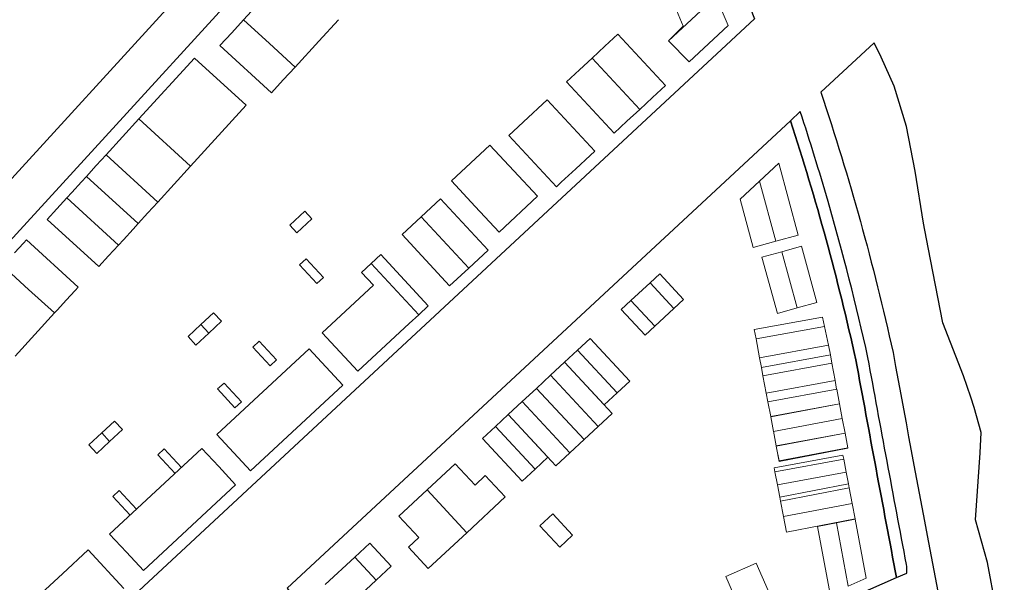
# Model space of a CAD drawing. Header units: metres. Extents: x 89795 to 94000, y 463250 to 466585.
# Tile 142 of 185: x 90620 to 90789, y 465718 to 465815. Entities that reach past the tile are written whole.
import ezdxf

# ---------------------------------------------------------------- set-up
doc = ezdxf.new("R2010")
doc.units = ezdxf.units.M
doc.layers.add('XXX_Background', color=3, linetype='Continuous')

msp = doc.modelspace()

# ---------------------------------------------------------------- linework, layer by layer
at = {"layer": 'XXX_Background'}
msp.add_line((90711.19, 465889.05), (90570.64, 465735.37), dxfattribs=at)
at = {"layer": 'XXX_Background', "linetype": 'Continuous', "lineweight": 0}
for p, q in [((90662.16, 465819.14), (90658.11, 465814.72)), ((90739.16, 465818.68), (90730.99, 465811.1)), ((90733.51, 465813.61), (90731.11, 465819.4)), ((90741.23, 465813.72), (90739.16, 465818.68)), ((90658.11, 465814.72), (90656.08, 465812.5)), ((90658.11, 465814.72), (90662.54, 465810.67)), ((90671.01, 465811.04), (90674.39, 465814.73)), ((90730.99, 465811.1), (90733.51, 465813.61)), ((90734.55, 465807.52), (90741.23, 465813.72)), ((90656.08, 465812.5), (90654.06, 465810.29)), ((90722.32, 465812.23), (90720.12, 465810.19)), ((90722.32, 465812.23), (90730.48, 465803.44)), ((90662.91, 465802.19), (90654.06, 465810.29)), ((90654.06, 465810.29), (90662.91, 465802.19)), ((90662.54, 465810.67), (90666.96, 465806.62)), ((90666.96, 465806.62), (90671.01, 465811.04)), ((90720.12, 465810.19), (90717.92, 465808.15)), ((90730.99, 465811.1), (90730.99, 465811.1)), ((90730.99, 465811.1), (90734.55, 465807.52)), ((90649.73, 465808.15), (90640.18, 465797.71)), ((90658.59, 465800.05), (90649.73, 465808.15)), ((90717.92, 465808.15), (90715.72, 465806.11)), ((90726.08, 465799.35), (90717.92, 465808.15)), ((90717.92, 465808.15), (90726.08, 465799.35)), ((90664.94, 465804.4), (90666.96, 465806.62)), ((90715.72, 465806.11), (90713.52, 465804.06)), ((90662.91, 465802.19), (90664.94, 465804.4)), ((90721.69, 465795.27), (90713.52, 465804.06)), ((90728.28, 465801.4), (90730.48, 465803.44)), ((90649.04, 465789.61), (90658.59, 465800.05)), ((90709.4, 465800.24), (90706.93, 465797.94)), ((90710.22, 465801), (90709.4, 465800.24)), ((90710.22, 465801), (90718.39, 465792.21)), ((90726.08, 465799.35), (90728.28, 465801.4)), ((90723.89, 465797.31), (90726.08, 465799.35)), ((90640.18, 465797.71), (90634.55, 465791.54)), ((90649.04, 465789.61), (90640.18, 465797.71)), ((90706.93, 465797.94), (90704.45, 465795.64)), ((90721.69, 465795.27), (90723.89, 465797.31)), ((90704.45, 465795.64), (90703.63, 465794.88)), ((90711.79, 465786.09), (90703.63, 465794.88)), ((90700.38, 465793.23), (90693.79, 465787.11)), ((90704.47, 465788.83), (90700.38, 465793.23)), ((90717.57, 465791.44), (90718.39, 465792.21)), ((90634.55, 465791.54), (90632.86, 465789.7)), ((90634.55, 465791.54), (90643.4, 465783.45)), ((90715.09, 465789.15), (90717.57, 465791.44)), ((90749.92, 465790.1), (90746.61, 465787.03)), ((90753.27, 465777.8), (90749.92, 465790.1)), ((90632.86, 465789.7), (90631.17, 465787.86)), ((90643.4, 465783.45), (90649.04, 465789.61)), ((90708.55, 465784.44), (90704.47, 465788.83)), ((90712.62, 465786.85), (90715.09, 465789.15)), ((90628.64, 465785.09), (90630.33, 465786.93)), ((90631.17, 465787.86), (90630.33, 465786.93)), ((90640.03, 465779.76), (90631.17, 465787.86)), ((90631.17, 465787.86), (90640.03, 465779.76)), ((90631.17, 465787.86), (90640.03, 465779.76)), ((90640.03, 465779.76), (90631.17, 465787.86)), ((90693.79, 465787.11), (90697.87, 465782.71)), ((90711.79, 465786.09), (90712.62, 465786.85)), ((90746.61, 465787.03), (90743.3, 465783.95)), ((90749.42, 465776.75), (90746.61, 465787.03)), ((90628.64, 465785.09), (90627.8, 465784.17)), ((90627.8, 465784.17), (90626.11, 465782.32)), ((90627.8, 465784.17), (90636.65, 465776.07)), ((90636.65, 465776.07), (90627.8, 465784.17)), ((90641.71, 465781.6), (90643.4, 465783.45)), ((90691.9, 465783.99), (90688.61, 465780.93)), ((90691.9, 465783.99), (90700.07, 465775.2)), ((90701.95, 465778.31), (90708.55, 465784.44)), ((90743.3, 465783.95), (90745.56, 465775.69)), ((90626.11, 465782.32), (90624.42, 465780.48)), ((90640.03, 465779.76), (90641.71, 465781.6)), ((90666.06, 465779.5), (90668.62, 465781.88)), ((90668.62, 465781.88), (90669.85, 465780.56)), ((90697.87, 465782.71), (90701.95, 465778.31)), ((90624.42, 465780.48), (90633.28, 465772.38)), ((90669.85, 465780.56), (90667.28, 465778.18)), ((90688.61, 465780.93), (90685.31, 465777.87)), ((90688.61, 465780.93), (90696.77, 465772.14)), ((90639.18, 465778.83), (90637.5, 465776.99)), ((90639.18, 465778.83), (90640.03, 465779.76)), ((90667.28, 465778.18), (90666.06, 465779.5)), ((90620.86, 465776.95), (90620.36, 465776.4)), ((90620.86, 465776.95), (90629.72, 465768.86)), ((90629.72, 465768.86), (90620.86, 465776.95)), ((90636.65, 465776.07), (90637.5, 465776.99)), ((90685.31, 465777.87), (90693.47, 465769.07)), ((90745.56, 465775.69), (90749.42, 465776.75)), ((90749.42, 465776.75), (90753.27, 465777.8)), ((90620.36, 465776.4), (90618.84, 465774.74)), ((90634.97, 465774.22), (90636.65, 465776.07)), ((90696.77, 465772.14), (90700.07, 465775.2)), ((90750.43, 465774.94), (90747.05, 465774.02)), ((90753.8, 465775.87), (90750.43, 465774.94)), ((90750.43, 465774.94), (90753.06, 465765.3)), ((90756.44, 465766.22), (90753.8, 465775.87)), ((90633.28, 465772.38), (90634.97, 465774.22)), ((90667.74, 465772.69), (90668.84, 465773.71)), ((90668.84, 465773.71), (90671.81, 465770.51)), ((90681.65, 465774.47), (90680, 465772.94)), ((90681.65, 465774.47), (90689.81, 465765.67)), ((90747.05, 465774.02), (90749.69, 465764.37)), ((90621.24, 465768.48), (90616.82, 465772.53)), ((90670.71, 465769.49), (90667.74, 465772.69)), ((90680, 465772.94), (90678.35, 465771.4)), ((90680.39, 465769.21), (90678.35, 465771.4)), ((90680, 465772.94), (90688.16, 465764.14)), ((90693.47, 465769.07), (90696.77, 465772.14)), ((90671.81, 465770.51), (90670.71, 465769.49)), ((90729.51, 465771.15), (90727.86, 465769.62)), ((90729.51, 465771.15), (90733.6, 465766.75)), ((90733.6, 465766.75), (90729.51, 465771.15)), ((90625.67, 465764.43), (90621.24, 465768.48)), ((90627.7, 465766.64), (90629.21, 465768.3)), ((90629.21, 465768.3), (90629.72, 465768.86)), ((90680.39, 465769.21), (90671.6, 465761.04)), ((90724.57, 465766.56), (90727.86, 465769.62)), ((90727.86, 465769.62), (90731.95, 465765.22)), ((90626.18, 465764.98), (90627.7, 465766.64)), ((90724.57, 465766.56), (90722.92, 465765.03)), ((90728.65, 465762.16), (90724.57, 465766.56)), ((90731.95, 465765.22), (90733.6, 465766.75)), ((90625.67, 465764.43), (90626.18, 465764.98)), ((90688.16, 465764.14), (90689.81, 465765.67)), ((90727, 465760.63), (90722.92, 465765.03)), ((90722.92, 465765.03), (90727, 465760.63)), ((90731.95, 465765.22), (90728.65, 465762.16)), ((90749.69, 465764.37), (90753.06, 465765.3)), ((90753.06, 465765.3), (90756.44, 465766.22)), ((90625.67, 465764.43), (90622.3, 465760.74)), ((90650.78, 465762.44), (90652.98, 465764.48)), ((90654.34, 465763.01), (90652.15, 465760.97)), ((90652.98, 465764.48), (90654.34, 465763.01)), ((90686.51, 465762.61), (90688.16, 465764.14)), ((90745.72, 465761.6), (90757.45, 465763.74)), ((90757.79, 465762.12), (90757.45, 465763.74)), ((90648.59, 465760.4), (90650.78, 465762.44)), ((90650.78, 465762.44), (90652.15, 465760.97)), ((90652.15, 465760.97), (90650.78, 465762.44)), ((90677.72, 465754.45), (90686.51, 465762.61)), ((90727, 465760.63), (90728.65, 465762.16)), ((90745.72, 465761.6), (90746.03, 465759.98)), ((90746.03, 465759.98), (90757.79, 465762.12)), ((90757.79, 465762.12), (90758.45, 465758.89)), ((90618.92, 465757.05), (90622.3, 465760.74)), ((90649.95, 465758.93), (90648.59, 465760.4)), ((90652.15, 465760.97), (90649.95, 465758.93)), ((90659.7, 465758.56), (90660.8, 465759.58)), ((90660.8, 465759.58), (90663.78, 465756.38)), ((90671.6, 465761.04), (90677.72, 465754.45)), ((90717.58, 465760.08), (90715.39, 465758.03)), ((90724.39, 465752.75), (90717.58, 465760.08)), ((90746.64, 465756.74), (90746.03, 465759.98)), ((90653.54, 465743.6), (90669.37, 465758.29)), ((90653.54, 465743.6), (90669.37, 465758.29)), ((90662.68, 465755.36), (90659.7, 465758.56)), ((90670.82, 465756.74), (90669.37, 465758.29)), ((90715.39, 465758.03), (90713.19, 465755.99)), ((90722.19, 465750.71), (90715.39, 465758.03)), ((90758.45, 465758.89), (90746.64, 465756.74)), ((90758.79, 465757.28), (90758.45, 465758.89)), ((90663.78, 465756.38), (90662.68, 465755.36)), ((90670.82, 465756.74), (90673.71, 465753.62)), ((90746.64, 465756.74), (90746.94, 465755.11)), ((90758.79, 465757.28), (90746.94, 465755.11)), ((90746.94, 465755.11), (90758.79, 465757.28)), ((90759.06, 465755.8), (90758.79, 465757.28)), ((90713.19, 465755.99), (90710.77, 465753.75)), ((90713.19, 465755.99), (90721.35, 465747.2)), ((90713.19, 465755.99), (90719.99, 465748.66)), ((90746.94, 465755.11), (90747.22, 465753.64)), ((90747.22, 465753.64), (90759.06, 465755.8)), ((90759.06, 465755.8), (90759.59, 465752.85)), ((90675.15, 465752.06), (90673.71, 465753.62)), ((90710.77, 465753.75), (90708.35, 465751.5)), ((90710.77, 465753.75), (90718.93, 465744.95)), ((90747.78, 465750.69), (90747.22, 465753.64)), ((90759.59, 465752.85), (90747.78, 465750.69)), ((90759.86, 465751.37), (90759.59, 465752.85)), ((90653.67, 465751.4), (90654.77, 465752.42)), ((90656.64, 465748.19), (90653.67, 465751.4)), ((90654.77, 465752.42), (90657.74, 465749.21)), ((90675.15, 465752.06), (90659.33, 465737.37)), ((90675.15, 465752.06), (90659.33, 465737.37)), ((90708.35, 465751.5), (90705.93, 465749.26)), ((90716.52, 465742.71), (90708.35, 465751.5)), ((90722.19, 465750.71), (90724.39, 465752.75)), ((90748.06, 465749.22), (90759.87, 465751.37)), ((90760.35, 465748.86), (90759.87, 465751.37)), ((90719.99, 465748.66), (90722.19, 465750.71)), ((90747.78, 465750.69), (90748.06, 465749.22)), ((90657.74, 465749.21), (90656.64, 465748.19)), ((90703.51, 465747.01), (90705.93, 465749.26)), ((90705.93, 465749.26), (90714.1, 465740.46)), ((90748.06, 465749.22), (90748.54, 465746.7)), ((90748.54, 465746.7), (90760.35, 465748.86)), ((90760.35, 465748.86), (90748.55, 465746.63)), ((90760.82, 465746.34), (90760.35, 465748.86)), ((90701.32, 465744.97), (90703.51, 465747.01)), ((90703.51, 465747.01), (90710.32, 465739.68)), ((90711.68, 465738.22), (90703.51, 465747.01)), ((90718.93, 465744.95), (90721.35, 465747.2)), ((90748.55, 465746.63), (90748.54, 465746.7)), ((90748.55, 465746.63), (90749.03, 465744.12)), ((90760.82, 465746.34), (90749.03, 465744.12)), ((90761.3, 465743.82), (90760.82, 465746.34)), ((90633.79, 465743.85), (90635.99, 465745.9)), ((90637.35, 465744.43), (90635.15, 465742.39)), ((90635.99, 465745.9), (90637.35, 465744.43)), ((90701.32, 465744.97), (90699.12, 465742.93)), ((90708.12, 465737.64), (90701.32, 465744.97)), ((90716.52, 465742.71), (90718.93, 465744.95)), ((90631.59, 465741.81), (90633.79, 465743.85)), ((90633.79, 465743.85), (90635.15, 465742.39)), ((90635.15, 465742.39), (90633.79, 465743.85)), ((90653.54, 465743.6), (90654.99, 465742.04)), ((90699.12, 465742.93), (90705.92, 465735.6)), ((90714.1, 465740.46), (90716.52, 465742.71)), ((90749.02, 465744.19), (90749.02, 465744.19)), ((90749.02, 465744.19), (90749.5, 465741.67)), ((90749.5, 465741.67), (90761.3, 465743.82)), ((90761.3, 465743.82), (90749.51, 465741.6)), ((90761.78, 465741.31), (90761.3, 465743.82)), ((90632.95, 465740.35), (90631.59, 465741.81)), ((90635.15, 465742.39), (90632.95, 465740.35)), ((90650.98, 465741.21), (90635.15, 465726.52)), ((90643.39, 465740.13), (90644.49, 465741.15)), ((90644.49, 465741.15), (90647.46, 465737.95)), ((90653.87, 465738.1), (90650.98, 465741.21)), ((90657.88, 465738.92), (90654.99, 465742.04)), ((90749.51, 465741.6), (90749.5, 465741.67)), ((90749.51, 465741.6), (90749.99, 465739.09)), ((90750.01, 465738.98), (90749.51, 465741.59)), ((90761.78, 465741.31), (90749.99, 465739.09)), ((90761.8, 465741.22), (90750.01, 465738.98)), ((90761.78, 465741.31), (90761.8, 465741.22)), ((90646.36, 465736.93), (90643.39, 465740.13)), ((90710.32, 465739.68), (90708.12, 465737.64)), ((90714.1, 465740.46), (90711.68, 465738.22)), ((90749.13, 465737.89), (90760.94, 465740.04)), ((90761.07, 465739.34), (90749.27, 465737.17)), ((90761.07, 465739.34), (90760.94, 465740.04)), ((90761.5, 465737.15), (90761.07, 465739.34)), ((90656.76, 465734.98), (90653.87, 465738.1)), ((90657.88, 465738.92), (90659.33, 465737.37)), ((90694.43, 465738.57), (90689.59, 465734.08)), ((90697.83, 465734.91), (90694.43, 465738.57)), ((90705.92, 465735.6), (90708.12, 465737.64)), ((90749.13, 465737.89), (90749.27, 465737.17)), ((90699.59, 465736.54), (90697.83, 465734.91)), ((90702.99, 465732.88), (90699.59, 465736.54)), ((90749.27, 465737.17), (90749.7, 465734.96)), ((90749.7, 465734.96), (90761.5, 465737.15)), ((90761.89, 465735.12), (90761.5, 465737.15)), ((90640.93, 465720.29), (90656.76, 465734.98)), ((90749.7, 465734.96), (90750.1, 465732.85)), ((90750.1, 465732.85), (90761.89, 465735.12)), ((90762.02, 465734.42), (90750.23, 465732.15)), ((90762.02, 465734.42), (90761.89, 465735.12)), ((90762.52, 465731.76), (90762.02, 465734.42)), ((90635.69, 465732.98), (90636.79, 465734.01)), ((90638.67, 465729.78), (90635.69, 465732.98)), ((90636.79, 465734.01), (90639.76, 465730.8)), ((90689.59, 465734.08), (90684.75, 465729.59)), ((90689.59, 465734.08), (90696.4, 465726.75)), ((90696.4, 465726.75), (90689.59, 465734.08)), ((90696.4, 465726.75), (90702.99, 465732.88)), ((90750.1, 465732.85), (90750.23, 465732.15)), ((90750.23, 465732.15), (90750.74, 465729.5)), ((90750.74, 465729.5), (90762.52, 465731.76)), ((90763.03, 465729.11), (90762.52, 465731.76)), ((90684.75, 465729.59), (90688.16, 465725.93)), ((90708.95, 465727.93), (90711.15, 465729.97)), ((90711.15, 465729.97), (90714.55, 465726.31)), ((90750.74, 465729.5), (90751.24, 465726.84)), ((90763.03, 465729.11), (90751.24, 465726.84)), ((90712.35, 465724.27), (90708.95, 465727.93)), ((90759.82, 465728.42), (90756.58, 465727.8)), ((90756.58, 465727.8), (90758.72, 465716.21)), ((90763.06, 465729.05), (90759.82, 465728.42)), ((90761.82, 465717.58), (90759.82, 465728.42)), ((90764.91, 465718.94), (90763.06, 465729.05)), ((90635.15, 465726.52), (90638.04, 465723.4)), ((90688.16, 465725.93), (90686.4, 465724.29)), ((90689.8, 465720.63), (90696.4, 465726.75)), ((90714.55, 465726.31), (90712.35, 465724.27)), ((90679.79, 465724.96), (90677.22, 465722.58)), ((90679.79, 465724.96), (90683.46, 465721.01)), ((90679.79, 465724.96), (90683.46, 465721.01)), ((90686.4, 465724.29), (90689.8, 465720.63)), ((90631.47, 465723.79), (90627.08, 465719.7)), ((90631.47, 465723.79), (90637.6, 465717.19)), ((90631.47, 465723.79), (90637.6, 465717.19)), ((90638.04, 465723.4), (90640.93, 465720.29)), ((90672.13, 465717.86), (90677.22, 465722.58)), ((90677.22, 465722.58), (90680.89, 465718.63)), ((90680.89, 465718.63), (90683.46, 465721.01)), ((90740.83, 465719.25), (90746.04, 465721.55)), ((90746.04, 465721.55), (90750.08, 465712.4)), ((90627.08, 465719.7), (90622.68, 465715.62)), ((90744.87, 465710.1), (90740.83, 465719.25)), ((90680.89, 465718.63), (90675.2, 465713.34)), ((90761.82, 465717.58), (90764.91, 465718.94))]:
    msp.add_line(p, q, dxfattribs=at)
at = {"layer": 'XXX_Background'}
for points, elevation in [([(90745.77, 465814.9), (90611.89, 465690.59, 0.026683), (90577.6, 465732.61), (90713.8, 465881.54), (90713.8, 465881.54, -0.054263), (90740.41, 465828.48, -0.008426)], 1.2), ([(90770.12, 465719.05), (90771.89, 465719.83, 0.073231), (90771.83, 465721.29, -0.001196), (90765.22, 465756.8, 0.015874), (90758.38, 465783.56, 0.009276), (90753.61, 465798.99), (90751.92, 465797.41, -0.024576), (90763.16, 465756.38, 0.001257)], 1.29), ([(90751.92, 465797.41), (90665.59, 465717.26), (90667.69, 465714.39, -0.045275), (90686.68, 465682.69), (90686.86, 465682.32), (90770.12, 465719.05, -0.001257), (90763.16, 465756.38, 0.024576)], 1.2)]:
    msp.add_lwpolyline(points, format="xyb", close=True, dxfattribs=dict(at, elevation=elevation))
msp.add_lwpolyline([(90788.62, 465706.33), (90785.71, 465721.66), (90783.67, 465728.93), (90784.47, 465740.42), (90784.65, 465743.92), (90783.45, 465748.25), (90782.86, 465750), (90781.61, 465753.66), (90778.1, 465762.72), (90775.57, 465775.66), (90774.78, 465779.82), (90773.33, 465788.73), (90771.85, 465796.42), (90769.73, 465803.31), (90767.5, 465808.3), (90766.28, 465810.75), (90757.15, 465802.28, -0.026346), (90769.53, 465757.67, 0.002603), (90784.14, 465680.47, -0.086875)], format="xyb", dxfattribs=at)
at = {"layer": 'XXX_Background', "elevation": 1.29}
msp.add_lwpolyline([(90668.84, 465773.71), (90667.74, 465772.69), (90670.71, 465769.49), (90671.81, 465770.51)], close=True, dxfattribs=at)

doc.saveas('drawing.dxf')
